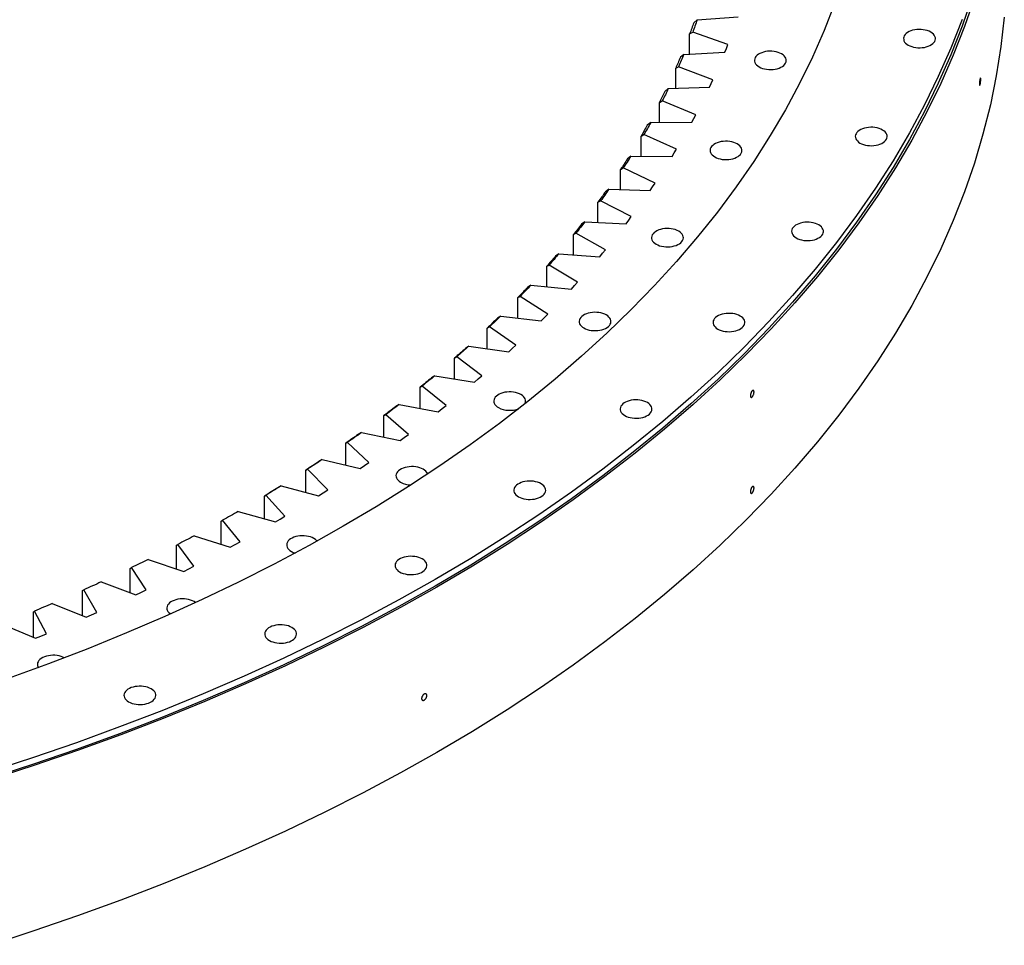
# Model space of a CAD drawing. Header units: millimetres. Extents: x -1928 to 21055, y 64816 to 83481.
# Tile 14 of 17: x 14558 to 15763, y 72967 to 74101. Entities that reach past the tile are written whole.
import ezdxf

# ---------------------------------------------------------------- set-up
doc = ezdxf.new("R2010")
doc.units = ezdxf.units.MM
doc.header["$LTSCALE"] = 100

msp = doc.modelspace()

# ---------------------------------------------------------------- linework, layer by layer
at = {"color": 7, "linetype": 'Continuous', "lineweight": 25}
for p, q in [((15387, 74100.5), (15382.8, 74096.9)), ((15387, 74100.5), (15437, 74104.4)), ((15377.8, 74083.3), (15381.5, 74085.3)), ((15377.8, 74058.6), (15377.8, 74083.3)), ((15424.6, 74070.2), (15381.5, 74085.3)), ((15422.8, 74065.6), (15424.6, 74070.2)), ((15370.7, 74058.2), (15366.5, 74054.7)), ((15370.7, 74058.2), (15420.9, 74061)), ((15420.9, 74061), (15422.8, 74065.6)), ((15360.7, 74041.2), (15364.2, 74043.1)), ((15360.7, 74016.6), (15360.7, 74041.2)), ((15406.3, 74027.1), (15364.2, 74043.1)), ((15402.1, 74018), (15404.2, 74022.5)), ((15404.2, 74022.5), (15406.3, 74027.1)), ((15351.7, 74016.3), (15347.5, 74012.8)), ((15351.7, 74016.3), (15402.1, 74018)), ((15340.9, 73999.5), (15344.3, 74001.3)), ((15340.9, 73974.9), (15340.9, 73999.5)), ((15385.4, 73984.4), (15344.3, 74001.3)), ((15383, 73979.9), (15385.4, 73984.4)), ((15330.1, 73974.7), (15325.9, 73971.4)), ((15330.1, 73974.7), (15380.5, 73975.4)), ((15380.5, 73975.4), (15383, 73979.9)), ((15318.4, 73958.2), (15321.7, 73960)), ((15318.4, 73933.6), (15318.4, 73958.2)), ((15361.7, 73942.2), (15321.7, 73960)), ((15356.3, 73933.3), (15359, 73937.7)), ((15359, 73937.7), (15361.7, 73942.2)), ((15305.9, 73933.7), (15301.6, 73930.5)), ((15305.9, 73933.7), (15356.3, 73933.3)), ((15293.3, 73917.4), (15296.6, 73919.1)), ((15293.3, 73892.8), (15293.3, 73917.4)), ((15335.4, 73900.5), (15296.6, 73919.1)), ((15332.4, 73896.1), (15335.4, 73900.5)), ((15279, 73893.2), (15274.8, 73890.1)), ((15279, 73893.2), (15329.4, 73891.7)), ((15329.4, 73891.7), (15332.4, 73896.1)), ((15265.6, 73877.2), (15268.8, 73878.9)), ((15265.6, 73852.5), (15265.6, 73877.2)), ((15306.4, 73859.5), (15268.8, 73878.9)), ((15249.6, 73853.3), (15245.4, 73850.3)), ((15249.6, 73853.3), (15299.9, 73850.7)), ((15299.9, 73850.7), (15303.2, 73855.1)), ((15303.2, 73855.1), (15306.4, 73859.5)), ((15235.5, 73837.6), (15238.5, 73839.2)), ((15235.5, 73812.8), (15235.5, 73837.6)), ((15274.9, 73819), (15238.5, 73839.2)), ((15271.3, 73814.7), (15274.9, 73819)), ((15217.7, 73814.1), (15213.5, 73811.1)), ((15217.7, 73814.1), (15267.8, 73810.4)), ((15267.8, 73810.4), (15271.3, 73814.7)), ((15202.8, 73798.7), (15205.7, 73800.2)), ((15202.8, 73773.7), (15202.8, 73798.7)), ((15240.7, 73779.2), (15205.7, 73800.2)), ((15183.3, 73775.5), (15179.2, 73772.7)), ((15183.3, 73775.5), (15233.1, 73770.8)), ((15233.1, 73770.8), (15236.9, 73775)), ((15236.9, 73775), (15240.7, 73779.2)), ((15167.6, 73760.5), (15170.4, 73761.9)), ((15167.6, 73735.3), (15167.6, 73760.5)), ((15204.1, 73740.2), (15170.4, 73761.9)), ((15146.5, 73737.7), (15142.4, 73735)), ((15146.5, 73737.7), (15196, 73732)), ((15196, 73732), (15200.1, 73736.1)), ((15200.1, 73736.1), (15204.1, 73740.2)), ((15130, 73723), (15132.7, 73724.4)), ((15130, 73697.6), (15130, 73723)), ((15165, 73702), (15132.7, 73724.4)), ((15107.3, 73700.8), (15103.2, 73698.1)), ((15107.3, 73700.8), (15156.4, 73694)), ((15156.4, 73694), (15160.7, 73698)), ((15160.7, 73698), (15165, 73702)), ((15090.1, 73686.4), (15092.7, 73687.7)), ((15090.1, 73660.7), (15090.1, 73686.4)), ((15123.5, 73664.7), (15092.7, 73687.7)), ((15065.8, 73664.6), (15061.7, 73662)), ((15065.8, 73664.6), (15114.4, 73656.8)), ((15114.4, 73656.8), (15119, 73660.7)), ((15119, 73660.7), (15123.5, 73664.7)), ((15047.9, 73650.6), (15050.4, 73651.9)), ((15047.9, 73624.6), (15047.9, 73650.6)), ((15079.7, 73628.2), (15050.4, 73651.9)), ((15022, 73629.4), (15018, 73626.9)), ((15022, 73629.4), (15070, 73620.6)), ((15070, 73620.6), (15074.9, 73624.4)), ((15074.9, 73624.4), (15079.7, 73628.2)), ((15003.4, 73615.8), (15005.8, 73617)), ((15003.4, 73589.4), (15003.4, 73615.8)), ((15033.6, 73592.8), (15005.8, 73617)), ((14976, 73595.2), (14972, 73592.7)), ((14976, 73595.2), (15023.4, 73585.3)), ((15023.4, 73585.3), (15028.5, 73589)), ((15028.5, 73589), (15033.6, 73592.8)), ((14956.8, 73581.9), (14959, 73583.1)), ((14956.8, 73555.2), (14956.8, 73581.9)), ((14985.2, 73558.3), (14959, 73583.1)), ((14927.8, 73561.9), (14923.9, 73559.5)), ((14927.8, 73561.9), (14974.6, 73551)), ((14974.6, 73551), (14979.9, 73554.6)), ((14979.9, 73554.6), (14985.2, 73558.3)), ((14908, 73549.1), (14910.1, 73550.2)), ((14908, 73521.8), (14908, 73549.1)), ((14934.7, 73524.8), (14910.1, 73550.2)), ((14877.6, 73529.7), (14873.7, 73527.4)), ((14877.6, 73529.7), (14923.6, 73517.8)), ((14857.2, 73517.3), (14859.1, 73518.4)), ((14857.2, 73489.5), (14857.2, 73517.3)), ((14882.1, 73492.5), (14859.1, 73518.4)), ((14923.6, 73517.8), (14929.2, 73521.3)), ((14929.2, 73521.3), (14934.7, 73524.8)), ((14825.3, 73498.5), (14870.6, 73485.7)), ((14876.4, 73489.1), (14882.1, 73492.5)), ((14804.3, 73486.6), (14806.1, 73487.7)), ((14804.3, 73458.2), (14804.3, 73486.6)), ((14827.5, 73461.3), (14806.1, 73487.7)), ((14870.6, 73485.7), (14876.4, 73489.1)), ((14771.1, 73468.5), (14815.5, 73454.8)), ((14749.6, 73457), (14751.2, 73458.1)), ((14749.6, 73428), (14749.6, 73457)), ((14770.9, 73431.3), (14751.2, 73458.1)), ((14815.5, 73454.8), (14821.5, 73458)), ((14821.5, 73458), (14827.5, 73461.3)), ((14715, 73439.7), (14758.6, 73425)), ((14764.8, 73428.1), (14770.9, 73431.3)), ((14693, 73428.7), (14694.5, 73429.7)), ((14693, 73398.9), (14693, 73428.7)), ((14712.5, 73402.4), (14694.5, 73429.7)), ((14758.6, 73425), (14764.8, 73428.1)), ((14657.2, 73412.1), (14699.7, 73396.4)), ((14634.6, 73401.5), (14636, 73402.5)), ((14634.6, 73370.9), (14634.6, 73401.5)), ((14652.2, 73374.9), (14636, 73402.5)), ((14699.7, 73396.4), (14706.1, 73399.4)), ((14706.1, 73399.4), (14712.5, 73402.4)), ((14597.6, 73385.7), (14639.1, 73369.2)), ((14574.6, 73375.6), (14575.8, 73376.5)), ((14574.6, 73344.1), (14574.6, 73375.6)), ((14590.3, 73348.6), (14575.8, 73376.5)), ((14639.1, 73369.2), (14645.7, 73372)), ((14645.7, 73372), (14652.2, 73374.9)), ((14536.3, 73360.6), (14576.8, 73343.2)), ((14576.8, 73343.2), (14583.5, 73345.9)), ((14583.5, 73345.9), (14590.3, 73348.6))]:
    msp.add_line(p, q, dxfattribs=at)
at = {"color": 7, "linetype": 'Continuous', "lineweight": 25, "flags": 128}
for points in [[(15723.4, 74128), (15711.3, 74092.7), (15697.5, 74057.7), (15682.2, 74022.8), (15665.3, 73988.2), (15646.8, 73953.9), (15626.8, 73919.8), (15605.2, 73886.1), (15582.1, 73852.7), (15557.5, 73819.6), (15531.5, 73787), (15503.9, 73754.7), (15474.9, 73722.9), (15444.5, 73691.5), (15412.6, 73660.6), (15379.4, 73630.2), (15344.8, 73600.3), (15308.8, 73570.9), (15271.5, 73542.1), (15233, 73513.9), (15193.1, 73486.2), (15152.1, 73459.2), (15109.8, 73432.8), (15066.3, 73407), (15021.7, 73381.9), (14976, 73357.5), (14929.1, 73333.8), (14881.2, 73310.8), (14832.3, 73288.6), (14782.4, 73267), (14731.5, 73246.3), (14679.7, 73226.3), (14627, 73207.1), (14573.5, 73188.7), (14519.2, 73171.2)], [(15726.4, 74127.7), (15714.2, 74092.4), (15700.4, 74057.3), (15685.1, 74022.4), (15668.2, 73987.7), (15649.7, 73953.3), (15629.6, 73919.2), (15608, 73885.5), (15584.9, 73852), (15560.3, 73818.9), (15534.2, 73786.2), (15506.6, 73753.9), (15477.5, 73722.1), (15447.1, 73690.7), (15415.2, 73659.7), (15381.9, 73629.3), (15347.2, 73599.3), (15311.2, 73569.9), (15273.9, 73541.1), (15235.3, 73512.8), (15195.4, 73485.1), (15154.3, 73458), (15112, 73431.6), (15068.4, 73405.8), (15023.8, 73380.7), (14978, 73356.2), (14931.1, 73332.5), (14883.1, 73309.5), (14834.1, 73287.2), (14784.2, 73265.6), (14733.2, 73244.9), (14681.4, 73224.9), (14628.6, 73205.6), (14575, 73187.2), (14520.6, 73169.6)], [(15555.3, 74120.1), (15542.4, 74087.3), (15528.1, 74054.8), (15512.3, 74022.5), (15495.1, 73990.5), (15476.4, 73958.7), (15456.3, 73927.2), (15434.8, 73896.1), (15411.8, 73865.2), (15387.5, 73834.8), (15361.8, 73804.7), (15334.7, 73775), (15306.3, 73745.7), (15276.6, 73716.9), (15245.6, 73688.5), (15213.3, 73660.6), (15179.8, 73633.2), (15145, 73606.3), (15109, 73580), (15071.9, 73554.2), (15033.5, 73529), (14994.1, 73504.3), (14953.5, 73480.3), (14911.9, 73456.9), (14869.2, 73434.1), (14825.5, 73412), (14780.9, 73390.5), (14735.2, 73369.8), (14688.6, 73349.7), (14641.2, 73330.3), (14592.9, 73311.7), (14543.7, 73293.8)], [(15711.3, 74100.9), (15697.5, 74065.8), (15682.2, 74031), (15665.3, 73996.4), (15646.8, 73962), (15626.8, 73928), (15605.2, 73894.2), (15582.1, 73860.8), (15557.5, 73827.8), (15531.5, 73795.1), (15503.9, 73762.9), (15474.9, 73731.1), (15444.5, 73699.7), (15412.6, 73668.8), (15379.4, 73638.4), (15344.8, 73608.5), (15308.8, 73579.1), (15271.5, 73550.3), (15233, 73522), (15193.1, 73494.4), (15152.1, 73467.4), (15109.8, 73441), (15066.3, 73415.2), (15021.7, 73390.1), (14976, 73365.7), (14929.1, 73342), (14881.2, 73319), (14832.3, 73296.7), (14782.4, 73275.2), (14731.5, 73254.4), (14679.7, 73234.5), (14627, 73215.3), (14573.5, 73196.9), (14519.2, 73179.3)], [(15763, 74103.9), (15758.9, 74067.9), (15753.2, 74032.1), (15745.9, 73996.3), (15736.9, 73960.7), (15726.4, 73925.2), (15714.2, 73889.9), (15700.4, 73854.8), (15685.1, 73819.9), (15668.2, 73785.2), (15649.7, 73750.8), (15629.6, 73716.7), (15608, 73683), (15584.9, 73649.5), (15560.3, 73616.4), (15534.2, 73583.7), (15506.6, 73551.4), (15477.5, 73519.6), (15447.1, 73488.2), (15415.2, 73457.2), (15381.9, 73426.8), (15347.2, 73396.8), (15311.2, 73367.4), (15273.9, 73338.6), (15235.3, 73310.3), (15195.4, 73282.6), (15154.3, 73255.5), (15112, 73229.1), (15068.4, 73203.3), (15023.8, 73178.2), (14978, 73153.7), (14931.1, 73130), (14883.1, 73107), (14834.1, 73084.7), (14784.2, 73063.1), (14733.2, 73042.4), (14681.4, 73022.3), (14628.6, 73003.1), (14575, 72984.7), (14520.6, 72967.1)], [(15382.8, 74096.9), (15382.2, 74095.2), (15381.6, 74093.5), (15381, 74091.8), (15380.3, 74090.1), (15379.7, 74088.4), (15379.1, 74086.7), (15378.5, 74085), (15377.8, 74083.3)], [(15387, 74100.5), (15386.3, 74098.6), (15385.6, 74096.7), (15384.9, 74094.8), (15384.3, 74092.9), (15383.6, 74091), (15382.9, 74089.1), (15382.2, 74087.2), (15381.5, 74085.3)], [(15645.4, 74069.6), (15647.4, 74068.6), (15649.6, 74067.8), (15652, 74067.1), (15654.6, 74066.6), (15657.2, 74066.4), (15659.8, 74066.3), (15662.5, 74066.5), (15665.1, 74066.8), (15667.5, 74067.4), (15669.9, 74068.2), (15672, 74069.1), (15673.9, 74070.2), (15675.5, 74071.4), (15676.8, 74072.7), (15677.8, 74074.2), (15678.4, 74075.7), (15678.7, 74077.2), (15678.6, 74078.7), (15678.1, 74080.2), (15677.3, 74081.7), (15676.2, 74083.1), (15674.7, 74084.4), (15673, 74085.5), (15671, 74086.5), (15668.7, 74087.4), (15666.3, 74088), (15663.8, 74088.5), (15661.2, 74088.8), (15658.5, 74088.8), (15655.9, 74088.7), (15653.3, 74088.3), (15650.8, 74087.7), (15648.5, 74087), (15646.4, 74086.1), (15644.5, 74085), (15642.9, 74083.7), (15641.6, 74082.4), (15640.6, 74081), (15640, 74079.5), (15639.7, 74078), (15639.8, 74076.4), (15640.2, 74074.9), (15641, 74073.4), (15642.2, 74072), (15643.6, 74070.8), (15645.4, 74069.6)], [(15370.7, 74058.2), (15369.9, 74056.3), (15369.1, 74054.4), (15368.3, 74052.5), (15367.5, 74050.7), (15366.7, 74048.8), (15365.9, 74046.9), (15365, 74045), (15364.2, 74043.1)], [(15462.9, 74042.9), (15464.9, 74041.9), (15467.1, 74041.1), (15469.5, 74040.4), (15472, 74040), (15474.7, 74039.7), (15477.3, 74039.7), (15480, 74039.8), (15482.6, 74040.2), (15485, 74040.7), (15487.3, 74041.5), (15489.5, 74042.4), (15491.4, 74043.5), (15493, 74044.7), (15494.3, 74046.1), (15495.2, 74047.5), (15495.9, 74049), (15496.1, 74050.5), (15496.1, 74052.1), (15495.6, 74053.6), (15494.8, 74055), (15493.7, 74056.4), (15492.2, 74057.7), (15490.4, 74058.9), (15488.4, 74059.9), (15486.2, 74060.7), (15483.8, 74061.4), (15481.3, 74061.8), (15478.6, 74062.1), (15476, 74062.2), (15473.3, 74062), (15470.8, 74061.6), (15468.3, 74061.1), (15466, 74060.3), (15463.8, 74059.4), (15462, 74058.3), (15460.3, 74057.1), (15459, 74055.7), (15458.1, 74054.3), (15457.4, 74052.8), (15457.2, 74051.3), (15457.3, 74049.8), (15457.7, 74048.2), (15458.5, 74046.8), (15459.7, 74045.4), (15461.1, 74044.1), (15462.9, 74042.9)], [(15366.5, 74054.7), (15365.8, 74053), (15365.1, 74051.3), (15364.3, 74049.6), (15363.6, 74048), (15362.9, 74046.3), (15362.2, 74044.6), (15361.4, 74042.9), (15360.7, 74041.2)], [(15347.5, 74012.8), (15346.7, 74011.2), (15345.9, 74009.5), (15345, 74007.8), (15344.2, 74006.2), (15343.4, 74004.5), (15342.5, 74002.8), (15341.7, 74001.2), (15340.9, 73999.5)], [(15351.7, 74016.3), (15350.8, 74014.4), (15349.9, 74012.5), (15349, 74010.7), (15348.1, 74008.8), (15347.1, 74006.9), (15346.2, 74005.1), (15345.3, 74003.2), (15344.3, 74001.3)], [(15330.1, 73974.7), (15329.1, 73972.9), (15328.1, 73971), (15327, 73969.2), (15326, 73967.3), (15324.9, 73965.5), (15323.9, 73963.7), (15322.8, 73961.8), (15321.7, 73960)], [(15325.9, 73971.4), (15325, 73969.8), (15324, 73968.1), (15323.1, 73966.5), (15322.2, 73964.8), (15321.2, 73963.2), (15320.3, 73961.5), (15319.3, 73959.9), (15318.4, 73958.2)], [(15586.3, 73949.7), (15588.3, 73948.7), (15590.5, 73947.9), (15592.9, 73947.2), (15595.5, 73946.7), (15598.1, 73946.5), (15600.8, 73946.4), (15603.4, 73946.6), (15606, 73947), (15608.5, 73947.5), (15610.8, 73948.3), (15612.9, 73949.2), (15614.8, 73950.3), (15616.4, 73951.5), (15617.7, 73952.8), (15618.7, 73954.3), (15619.3, 73955.8), (15619.6, 73957.3), (15619.5, 73958.8), (15619, 73960.3), (15618.2, 73961.8), (15617.1, 73963.2), (15615.6, 73964.5), (15613.9, 73965.6), (15611.9, 73966.7), (15609.6, 73967.5), (15607.2, 73968.2), (15604.7, 73968.6), (15602.1, 73968.9), (15599.4, 73968.9), (15596.8, 73968.8), (15594.2, 73968.4), (15591.7, 73967.8), (15589.4, 73967.1), (15587.3, 73966.2), (15585.4, 73965.1), (15583.8, 73963.9), (15582.5, 73962.5), (15581.5, 73961.1), (15580.9, 73959.6), (15580.6, 73958.1), (15580.7, 73956.5), (15581.1, 73955), (15581.9, 73953.6), (15583.1, 73952.2), (15584.6, 73950.9), (15586.3, 73949.7)], [(15408.5, 73932.7), (15410.5, 73931.7), (15412.8, 73930.8), (15415.2, 73930.2), (15417.7, 73929.7), (15420.3, 73929.4), (15423, 73929.4), (15425.6, 73929.5), (15428.2, 73929.9), (15430.7, 73930.5), (15433, 73931.2), (15435.1, 73932.2), (15437, 73933.2), (15438.6, 73934.5), (15439.9, 73935.8), (15440.9, 73937.2), (15441.5, 73938.7), (15441.8, 73940.3), (15441.7, 73941.8), (15441.3, 73943.3), (15440.4, 73944.8), (15439.3, 73946.2), (15437.8, 73947.4), (15436.1, 73948.6), (15434.1, 73949.6), (15431.9, 73950.5), (15429.5, 73951.1), (15426.9, 73951.6), (15424.3, 73951.8), (15421.6, 73951.9), (15419, 73951.7), (15416.4, 73951.4), (15413.9, 73950.8), (15411.6, 73950.1), (15409.5, 73949.1), (15407.6, 73948), (15406, 73946.8), (15404.7, 73945.5), (15403.7, 73944), (15403.1, 73942.6), (15402.8, 73941), (15402.9, 73939.5), (15403.4, 73938), (15404.2, 73936.5), (15405.3, 73935.1), (15406.8, 73933.8), (15408.5, 73932.7)], [(15301.6, 73930.5), (15300.6, 73928.8), (15299.6, 73927.2), (15298.6, 73925.6), (15297.5, 73923.9), (15296.5, 73922.3), (15295.4, 73920.7), (15294.4, 73919.1), (15293.3, 73917.4)], [(15305.9, 73933.7), (15304.7, 73931.9), (15303.6, 73930.1), (15302.4, 73928.2), (15301.3, 73926.4), (15300.1, 73924.6), (15298.9, 73922.8), (15297.7, 73921), (15296.6, 73919.1)], [(15274.8, 73890.1), (15273.7, 73888.5), (15272.5, 73886.8), (15271.4, 73885.2), (15270.3, 73883.6), (15269.1, 73882), (15268, 73880.4), (15266.8, 73878.8), (15265.6, 73877.2)], [(15279, 73893.2), (15277.8, 73891.4), (15276.5, 73889.6), (15275.2, 73887.8), (15274, 73886), (15272.7, 73884.2), (15271.4, 73882.4), (15270.1, 73880.6), (15268.8, 73878.9)], [(15249.6, 73853.3), (15248.3, 73851.5), (15246.9, 73849.8), (15245.5, 73848), (15244.1, 73846.2), (15242.7, 73844.5), (15241.3, 73842.7), (15239.9, 73840.9), (15238.5, 73839.2)], [(15508.3, 73833.5), (15510.3, 73832.5), (15512.5, 73831.6), (15514.9, 73831), (15517.5, 73830.5), (15520.1, 73830.3), (15522.8, 73830.2), (15525.4, 73830.4), (15528, 73830.7), (15530.5, 73831.3), (15532.8, 73832), (15534.9, 73833), (15536.8, 73834.1), (15538.4, 73835.3), (15539.7, 73836.6), (15540.7, 73838.1), (15541.3, 73839.5), (15541.6, 73841.1), (15541.5, 73842.6), (15541, 73844.1), (15540.2, 73845.6), (15539.1, 73847), (15537.6, 73848.3), (15535.9, 73849.4), (15533.9, 73850.4), (15531.7, 73851.3), (15529.2, 73851.9), (15526.7, 73852.4), (15524.1, 73852.7), (15521.4, 73852.7), (15518.8, 73852.6), (15516.2, 73852.2), (15513.7, 73851.6), (15511.4, 73850.9), (15509.3, 73849.9), (15507.4, 73848.9), (15505.8, 73847.6), (15504.5, 73846.3), (15503.5, 73844.9), (15502.9, 73843.4), (15502.6, 73841.8), (15502.7, 73840.3), (15503.1, 73838.8), (15504, 73837.3), (15505.1, 73835.9), (15506.6, 73834.7), (15508.3, 73833.5)], [(15245.4, 73850.3), (15244.2, 73848.7), (15243, 73847.1), (15241.7, 73845.5), (15240.5, 73843.9), (15239.2, 73842.3), (15238, 73840.8), (15236.7, 73839.2), (15235.5, 73837.6)], [(15336.8, 73825.8), (15338.8, 73824.8), (15341, 73823.9), (15343.4, 73823.3), (15346, 73822.8), (15348.6, 73822.5), (15351.2, 73822.5), (15353.9, 73822.6), (15356.5, 73823), (15358.9, 73823.6), (15361.3, 73824.3), (15363.4, 73825.3), (15365.3, 73826.3), (15366.9, 73827.6), (15368.2, 73828.9), (15369.2, 73830.3), (15369.8, 73831.8), (15370.1, 73833.4), (15370, 73834.9), (15369.5, 73836.4), (15368.7, 73837.9), (15367.6, 73839.3), (15366.1, 73840.5), (15364.4, 73841.7), (15362.4, 73842.7), (15360.1, 73843.6), (15357.7, 73844.2), (15355.2, 73844.7), (15352.6, 73844.9), (15349.9, 73845), (15347.3, 73844.8), (15344.7, 73844.5), (15342.2, 73843.9), (15339.9, 73843.2), (15337.8, 73842.2), (15335.9, 73841.1), (15334.3, 73839.9), (15333, 73838.6), (15332, 73837.1), (15331.4, 73835.7), (15331.1, 73834.1), (15331.2, 73832.6), (15331.6, 73831.1), (15332.4, 73829.6), (15333.6, 73828.2), (15335, 73826.9), (15336.8, 73825.8)], [(15213.5, 73811.1), (15212.2, 73809.5), (15210.9, 73808), (15209.5, 73806.4), (15208.2, 73804.9), (15206.8, 73803.3), (15205.5, 73801.8), (15204.1, 73800.2), (15202.8, 73798.7)], [(15217.7, 73814.1), (15216.2, 73812.3), (15214.7, 73810.6), (15213.3, 73808.9), (15211.8, 73807.1), (15210.2, 73805.4), (15208.7, 73803.6), (15207.2, 73801.9), (15205.7, 73800.2)], [(15179.2, 73772.7), (15177.7, 73771.1), (15176.3, 73769.6), (15174.9, 73768.1), (15173.4, 73766.5), (15172, 73765), (15170.5, 73763.5), (15169.1, 73762), (15167.6, 73760.5)], [(15183.3, 73775.5), (15181.7, 73773.8), (15180.1, 73772.1), (15178.5, 73770.4), (15176.9, 73768.7), (15175.3, 73767), (15173.7, 73765.3), (15172.1, 73763.6), (15170.4, 73761.9)], [(15142.4, 73735), (15140.8, 73733.5), (15139.3, 73732), (15137.8, 73730.5), (15136.2, 73729), (15134.7, 73727.5), (15133.1, 73726), (15131.6, 73724.5), (15130, 73723)], [(15146.5, 73737.7), (15144.8, 73736.1), (15143.1, 73734.4), (15141.4, 73732.7), (15139.7, 73731.1), (15137.9, 73729.4), (15136.2, 73727.7), (15134.5, 73726.1), (15132.7, 73724.4)], [(15248.3, 73723.2), (15250.3, 73722.1), (15252.5, 73721.3), (15254.9, 73720.6), (15257.4, 73720.2), (15260.1, 73719.9), (15262.7, 73719.9), (15265.4, 73720), (15267.9, 73720.4), (15270.4, 73720.9), (15272.7, 73721.7), (15274.9, 73722.6), (15276.7, 73723.7), (15278.4, 73724.9), (15279.7, 73726.3), (15280.6, 73727.7), (15281.3, 73729.2), (15281.5, 73730.7), (15281.4, 73732.3), (15281, 73733.8), (15280.2, 73735.2), (15279, 73736.6), (15277.6, 73737.9), (15275.8, 73739.1), (15273.8, 73740.1), (15271.6, 73740.9), (15269.2, 73741.6), (15266.7, 73742.1), (15264, 73742.3), (15261.4, 73742.4), (15258.7, 73742.2), (15256.2, 73741.8), (15253.7, 73741.3), (15251.4, 73740.5), (15249.2, 73739.6), (15247.4, 73738.5), (15245.7, 73737.3), (15244.4, 73735.9), (15243.5, 73734.5), (15242.8, 73733), (15242.6, 73731.5), (15242.7, 73730), (15243.1, 73728.4), (15243.9, 73727), (15245.1, 73725.6), (15246.5, 73724.3), (15248.3, 73723.2)], [(15412.1, 73721.9), (15414.1, 73720.9), (15416.3, 73720.1), (15418.7, 73719.4), (15421.2, 73718.9), (15423.9, 73718.7), (15426.5, 73718.6), (15429.2, 73718.8), (15431.8, 73719.2), (15434.2, 73719.7), (15436.5, 73720.5), (15438.7, 73721.4), (15440.6, 73722.5), (15442.2, 73723.7), (15443.5, 73725.1), (15444.4, 73726.5), (15445.1, 73728), (15445.3, 73729.5), (15445.3, 73731), (15444.8, 73732.6), (15444, 73734), (15442.9, 73735.4), (15441.4, 73736.7), (15439.6, 73737.8), (15437.6, 73738.9), (15435.4, 73739.7), (15433, 73740.4), (15430.5, 73740.8), (15427.8, 73741.1), (15425.2, 73741.1), (15422.5, 73741), (15420, 73740.6), (15417.5, 73740.1), (15415.2, 73739.3), (15413, 73738.4), (15411.2, 73737.3), (15409.5, 73736.1), (15408.2, 73734.7), (15407.3, 73733.3), (15406.6, 73731.8), (15406.4, 73730.3), (15406.5, 73728.7), (15406.9, 73727.2), (15407.7, 73725.8), (15408.9, 73724.4), (15410.3, 73723.1), (15412.1, 73721.9)], [(15103.2, 73698.1), (15101.6, 73696.6), (15100, 73695.1), (15098.3, 73693.7), (15096.7, 73692.2), (15095.1, 73690.8), (15093.4, 73689.3), (15091.8, 73687.8), (15090.1, 73686.4)], [(15107.3, 73700.8), (15105.5, 73699.1), (15103.7, 73697.5), (15101.9, 73695.9), (15100, 73694.2), (15098.2, 73692.6), (15096.4, 73691), (15094.5, 73689.3), (15092.7, 73687.7)], [(15061.7, 73662), (15060, 73660.6), (15058.3, 73659.2), (15056.6, 73657.7), (15054.8, 73656.3), (15053.1, 73654.9), (15051.4, 73653.5), (15049.6, 73652.1), (15047.9, 73650.6)], [(15065.8, 73664.6), (15063.9, 73663), (15062, 73661.4), (15060, 73659.9), (15058.1, 73658.3), (15056.2, 73656.7), (15054.2, 73655.1), (15052.3, 73653.5), (15050.4, 73651.9)], [(15176.2, 73630.3), (15176.7, 73631.7), (15177, 73633.3), (15176.9, 73634.8), (15176.5, 73636.3), (15175.6, 73637.8), (15174.5, 73639.2), (15173, 73640.4), (15171.3, 73641.6), (15169.3, 73642.6), (15167.1, 73643.5), (15164.7, 73644.1), (15162.1, 73644.6), (15159.5, 73644.8), (15156.8, 73644.9), (15154.2, 73644.7), (15151.6, 73644.4), (15149.1, 73643.8), (15146.8, 73643.1), (15144.7, 73642.1), (15142.8, 73641), (15141.2, 73639.8), (15139.9, 73638.5), (15138.9, 73637), (15138.3, 73635.6), (15138, 73634), (15138.1, 73632.5), (15138.6, 73631), (15139.4, 73629.5), (15140.5, 73628.1), (15142, 73626.8), (15143.7, 73625.7), (15143.7, 73625.7)], [(15298.4, 73616), (15300.4, 73614.9), (15302.6, 73614.1), (15305, 73613.4), (15307.6, 73613), (15310.2, 73612.7), (15312.9, 73612.7), (15315.5, 73612.8), (15318.1, 73613.2), (15320.6, 73613.7), (15322.9, 73614.5), (15325, 73615.4), (15326.9, 73616.5), (15328.5, 73617.7), (15329.8, 73619.1), (15330.8, 73620.5), (15331.4, 73622), (15331.7, 73623.5), (15331.6, 73625.1), (15331.1, 73626.6), (15330.3, 73628), (15329.2, 73629.4), (15327.7, 73630.7), (15326, 73631.9), (15324, 73632.9), (15321.8, 73633.7), (15319.3, 73634.4), (15316.8, 73634.9), (15314.2, 73635.1), (15311.5, 73635.2), (15308.9, 73635), (15306.3, 73634.6), (15303.8, 73634.1), (15301.5, 73633.3), (15299.4, 73632.4), (15297.5, 73631.3), (15295.9, 73630.1), (15294.6, 73628.7), (15293.6, 73627.3), (15293, 73625.8), (15292.7, 73624.3), (15292.8, 73622.8), (15293.2, 73621.2), (15294.1, 73619.8), (15295.2, 73618.4), (15296.7, 73617.1), (15298.4, 73616)], [(15018, 73626.9), (15016.2, 73625.5), (15014.3, 73624.1), (15012.5, 73622.7), (15010.7, 73621.3), (15008.9, 73620), (15007.1, 73618.6), (15005.3, 73617.2), (15003.4, 73615.8)], [(15022, 73629.4), (15020, 73627.9), (15018, 73626.3), (15015.9, 73624.8), (15013.9, 73623.2), (15011.9, 73621.7), (15009.8, 73620.1), (15007.8, 73618.6), (15005.8, 73617)], [(14972, 73592.7), (14970.1, 73591.4), (14968.2, 73590), (14966.3, 73588.7), (14964.4, 73587.3), (14962.5, 73586), (14960.6, 73584.6), (14958.7, 73583.3), (14956.8, 73581.9)], [(14976, 73595.2), (14973.9, 73593.6), (14971.8, 73592.1), (14969.6, 73590.6), (14967.5, 73589.1), (14965.4, 73587.6), (14963.3, 73586.1), (14961.1, 73584.6), (14959, 73583.1)], [(14923.9, 73559.5), (14921.9, 73558.2), (14919.9, 73556.9), (14918, 73555.6), (14916, 73554.3), (14914, 73553), (14912, 73551.7), (14910, 73550.4), (14908, 73549.1)], [(14927.8, 73561.9), (14925.6, 73560.4), (14923.4, 73559), (14921.2, 73557.5), (14919, 73556), (14916.8, 73554.6), (14914.5, 73553.1), (14912.3, 73551.7), (14910.1, 73550.2)], [(15057, 73544.2), (15056.8, 73544.8), (15056, 73546.3), (15054.8, 73547.7), (15053.4, 73549), (15051.6, 73550.1), (15049.6, 73551.1), (15047.4, 73552), (15045, 73552.6), (15042.4, 73553.1), (15039.8, 73553.4), (15037.2, 73553.4), (15034.5, 73553.2), (15031.9, 73552.9), (15029.5, 73552.3), (15027.1, 73551.6), (15025, 73550.6), (15023.1, 73549.6), (15021.5, 73548.3), (15020.2, 73547), (15019.2, 73545.6), (15018.6, 73544.1), (15018.3, 73542.5), (15018.4, 73541), (15018.9, 73539.5), (15019.7, 73538), (15020.8, 73536.6), (15022.3, 73535.4), (15024, 73534.2), (15024, 73534.2)], [(14873.7, 73527.4), (14871.7, 73526.1), (14869.6, 73524.9), (14867.5, 73523.6), (14865.5, 73522.3), (14863.4, 73521.1), (14861.3, 73519.8), (14859.2, 73518.6), (14857.2, 73517.3)], [(14877.6, 73529.7), (14875.3, 73528.2), (14873, 73526.8), (14870.7, 73525.4), (14868.4, 73524), (14866.1, 73522.6), (14863.7, 73521.2), (14861.4, 73519.8), (14859.1, 73518.4)], [(15168.3, 73516.5), (15170.3, 73515.5), (15172.5, 73514.6), (15174.9, 73514), (15177.5, 73513.5), (15180.1, 73513.2), (15182.7, 73513.2), (15185.4, 73513.4), (15188, 73513.7), (15190.5, 73514.3), (15192.8, 73515), (15194.9, 73516), (15196.8, 73517), (15198.4, 73518.3), (15199.7, 73519.6), (15200.7, 73521), (15201.3, 73522.5), (15201.6, 73524.1), (15201.5, 73525.6), (15201, 73527.1), (15200.2, 73528.6), (15199.1, 73530), (15197.6, 73531.2), (15195.9, 73532.4), (15193.9, 73533.4), (15191.6, 73534.3), (15189.2, 73534.9), (15186.7, 73535.4), (15184.1, 73535.6), (15181.4, 73535.7), (15178.8, 73535.5), (15176.2, 73535.2), (15173.7, 73534.6), (15171.4, 73533.9), (15169.3, 73532.9), (15167.4, 73531.8), (15165.8, 73530.6), (15164.5, 73529.3), (15163.5, 73527.9), (15162.9, 73526.4), (15162.6, 73524.8), (15162.7, 73523.3), (15163.1, 73521.8), (15163.9, 73520.3), (15165.1, 73518.9), (15166.5, 73517.6), (15168.3, 73516.5)], [(14825.3, 73498.5), (14822.9, 73497.2), (14820.5, 73495.8), (14818.1, 73494.4), (14815.8, 73493.1), (14813.4, 73491.7), (14810.9, 73490.4), (14808.5, 73489), (14806.1, 73487.7)], [(14771.1, 73468.5), (14768.6, 73467.2), (14766.2, 73465.9), (14763.7, 73464.6), (14761.2, 73463.3), (14758.7, 73462), (14756.2, 73460.7), (14753.7, 73459.4), (14751.2, 73458.1)], [(14921.7, 73462.3), (14921, 73463), (14919.6, 73464.2), (14917.8, 73465.4), (14915.8, 73466.4), (14913.6, 73467.2), (14911.2, 73467.9), (14908.7, 73468.4), (14906, 73468.6), (14903.4, 73468.7), (14900.7, 73468.5), (14898.1, 73468.2), (14895.7, 73467.6), (14893.3, 73466.8), (14891.2, 73465.9), (14889.3, 73464.8), (14887.7, 73463.6), (14886.4, 73462.3), (14885.5, 73460.8), (14884.8, 73459.3), (14884.6, 73457.8), (14884.6, 73456.3), (14885.1, 73454.8), (14885.9, 73453.3), (14887, 73451.9), (14888.5, 73450.6), (14890.3, 73449.5), (14890.3, 73449.5)], [(15022.8, 73424.4), (15024.8, 73423.4), (15027.1, 73422.5), (15029.5, 73421.9), (15032, 73421.4), (15034.6, 73421.1), (15037.3, 73421.1), (15039.9, 73421.2), (15042.5, 73421.6), (15045, 73422.2), (15047.3, 73422.9), (15049.4, 73423.9), (15051.3, 73424.9), (15052.9, 73426.2), (15054.2, 73427.5), (15055.2, 73428.9), (15055.8, 73430.4), (15056.1, 73432), (15056, 73433.5), (15055.6, 73435), (15054.8, 73436.5), (15053.6, 73437.9), (15052.2, 73439.1), (15050.4, 73440.3), (15048.4, 73441.3), (15046.2, 73442.1), (15043.8, 73442.8), (15041.2, 73443.3), (15038.6, 73443.5), (15036, 73443.6), (15033.3, 73443.4), (15030.7, 73443.1), (15028.2, 73442.5), (15025.9, 73441.8), (15023.8, 73440.8), (15021.9, 73439.7), (15020.3, 73438.5), (15019, 73437.2), (15018, 73435.7), (15017.4, 73434.2), (15017.1, 73432.7), (15017.2, 73431.2), (15017.7, 73429.7), (15018.5, 73428.2), (15019.6, 73426.8), (15021.1, 73425.5), (15022.8, 73424.4)], [(14715, 73439.7), (14712.5, 73438.4), (14709.9, 73437.2), (14707.4, 73435.9), (14704.8, 73434.7), (14702.2, 73433.4), (14699.7, 73432.1), (14697.1, 73430.9), (14694.5, 73429.7)], [(14657.2, 73412.1), (14654.5, 73410.9), (14651.9, 73409.6), (14649.3, 73408.4), (14646.6, 73407.2), (14644, 73406), (14641.3, 73404.9), (14638.7, 73403.7), (14636, 73402.5)], [(14597.6, 73385.7), (14594.9, 73384.5), (14592.1, 73383.4), (14589.4, 73382.2), (14586.7, 73381.1), (14584, 73379.9), (14581.3, 73378.8), (14578.5, 73377.7), (14575.8, 73376.5)], [(14773, 73386.9), (14772.8, 73387), (14771.1, 73388.2), (14769.1, 73389.2), (14766.8, 73390), (14764.4, 73390.7), (14761.9, 73391.1), (14759.3, 73391.4), (14756.6, 73391.4), (14754, 73391.3), (14751.4, 73390.9), (14748.9, 73390.4), (14746.6, 73389.6), (14744.5, 73388.7), (14742.6, 73387.6), (14741, 73386.4), (14739.7, 73385), (14738.7, 73383.6), (14738.1, 73382.1), (14737.8, 73380.6), (14737.9, 73379), (14738.3, 73377.5), (14739.1, 73376.1), (14740.3, 73374.7), (14741.7, 73373.4), (14742.4, 73373)], [(14863.3, 73340.4), (14865.3, 73339.4), (14867.5, 73338.6), (14869.9, 73337.9), (14872.5, 73337.4), (14875.1, 73337.2), (14877.7, 73337.1), (14880.4, 73337.3), (14883, 73337.6), (14885.4, 73338.2), (14887.8, 73339), (14889.9, 73339.9), (14891.8, 73341), (14893.4, 73342.2), (14894.7, 73343.5), (14895.7, 73345), (14896.3, 73346.5), (14896.6, 73348), (14896.5, 73349.5), (14896, 73351), (14895.2, 73352.5), (14894.1, 73353.9), (14892.6, 73355.2), (14890.9, 73356.3), (14888.8, 73357.3), (14886.6, 73358.2), (14884.2, 73358.8), (14881.7, 73359.3), (14879.1, 73359.6), (14876.4, 73359.6), (14873.8, 73359.5), (14871.2, 73359.1), (14868.7, 73358.5), (14866.4, 73357.8), (14864.3, 73356.9), (14862.4, 73355.8), (14860.8, 73354.5), (14859.5, 73353.2), (14858.5, 73351.8), (14857.9, 73350.3), (14857.6, 73348.8), (14857.7, 73347.2), (14858.1, 73345.7), (14858.9, 73344.2), (14860.1, 73342.8), (14861.5, 73341.6), (14863.3, 73340.4)], [(14612.5, 73319.1), (14610.6, 73320.1), (14608.4, 73320.9), (14606, 73321.6), (14603.4, 73322), (14600.8, 73322.3), (14598.1, 73322.4), (14595.5, 73322.2), (14592.9, 73321.8), (14590.4, 73321.3), (14588.1, 73320.5), (14586, 73319.6), (14584.1, 73318.5), (14582.5, 73317.3), (14581.2, 73315.9), (14580.2, 73314.5), (14579.6, 73313), (14579.3, 73311.5), (14579.4, 73310), (14579.9, 73308.4), (14580.6, 73307.1)], [(14691, 73265.3), (14693, 73264.3), (14695.2, 73263.4), (14697.6, 73262.8), (14700.2, 73262.3), (14702.8, 73262.1), (14705.4, 73262), (14708.1, 73262.2), (14710.7, 73262.5), (14713.1, 73263.1), (14715.5, 73263.8), (14717.6, 73264.8), (14719.5, 73265.9), (14721.1, 73267.1), (14722.4, 73268.4), (14723.4, 73269.8), (14724, 73271.3), (14724.3, 73272.9), (14724.2, 73274.4), (14723.7, 73275.9), (14722.9, 73277.4), (14721.8, 73278.8), (14720.3, 73280.1), (14718.6, 73281.2), (14716.6, 73282.2), (14714.3, 73283.1), (14711.9, 73283.7), (14709.4, 73284.2), (14706.8, 73284.5), (14704.1, 73284.5), (14701.5, 73284.3), (14698.9, 73284), (14696.4, 73283.4), (14694.1, 73282.7), (14692, 73281.7), (14690.1, 73280.7), (14688.5, 73279.4), (14687.2, 73278.1), (14686.2, 73276.7), (14685.6, 73275.2), (14685.3, 73273.6), (14685.4, 73272.1), (14685.8, 73270.6), (14686.6, 73269.1), (14687.8, 73267.7), (14689.2, 73266.5), (14691, 73265.3)]]:
    msp.add_lwpolyline(points, dxfattribs=at)
at = {"color": 7, "linetype": 'Continuous', "lineweight": 25}
for centre, radius, start, end in [((15157.6, 73652.8), 30.5, 242.9123, 290.9395), ((15037.1, 73558.7), 27.8, 241.8921, 268.8403), ((14901.5, 73469.4), 22.9, 240.5621, 252.6743)]:
    msp.add_arc(centre, radius, start, end, dxfattribs=at)
for points in [[(15734.1, 74027.5), (15734.1, 74027.3), (15734.1, 74027), (15734.1, 74026.5), (15734.1, 74026.2), (15734.1, 74025.6), (15734, 74025.3), (15734, 74024.8), (15734, 74024.5), (15733.9, 74023.9), (15733.9, 74023.6), (15733.8, 74023.1), (15733.7, 74022.8), (15733.6, 74022.3), (15733.6, 74022.1), (15733.5, 74021.6), (15733.5, 74021.5), (15733.4, 74021.1), (15733.3, 74021), (15733.2, 74020.7), (15733.2, 74020.6), (15733.1, 74020.5), (15733, 74020.5), (15732.9, 74020.5), (15732.9, 74020.5), (15732.8, 74020.6), (15732.8, 74020.7), (15732.8, 74020.9), (15732.7, 74021), (15732.7, 74021.3), (15732.7, 74021.5), (15732.7, 74021.9), (15732.7, 74022.2), (15732.7, 74022.6), (15732.7, 74022.9), (15732.7, 74023.4), (15732.7, 74023.7), (15732.7, 74024.3), (15732.8, 74024.6), (15732.8, 74025.2), (15732.8, 74025.5), (15732.9, 74026), (15732.9, 74026.3), (15733, 74026.9), (15733.1, 74027.1), (15733.2, 74027.6), (15733.2, 74027.8), (15733.3, 74028.3), (15733.4, 74028.5), (15733.5, 74028.8), (15733.5, 74028.9), (15733.6, 74029.2), (15733.6, 74029.3), (15733.7, 74029.4), (15733.8, 74029.4), (15733.9, 74029.4), (15733.9, 74029.4), (15734, 74029.3), (15734, 74029.2), (15734, 74029), (15734.1, 74028.9), (15734.1, 74028.6), (15734.1, 74028.4), (15734.1, 74028), (15734.1, 74027.8), (15734.1, 74027.5)], [(15456.6, 73644.7), (15456.6, 73644.5), (15456.6, 73644.2), (15456.5, 73643.7), (15456.5, 73643.4), (15456.4, 73642.9), (15456.3, 73642.6), (15456.1, 73642), (15456, 73641.8), (15455.8, 73641.2), (15455.7, 73640.9), (15455.5, 73640.4), (15455.4, 73640.2), (15455.1, 73639.7), (15454.9, 73639.5), (15454.7, 73639.1), (15454.5, 73639), (15454.2, 73638.7), (15454.1, 73638.5), (15453.8, 73638.3), (15453.7, 73638.3), (15453.4, 73638.2), (15453.3, 73638.2), (15453, 73638.2), (15452.9, 73638.2), (15452.7, 73638.4), (15452.6, 73638.4), (15452.4, 73638.7), (15452.4, 73638.8), (15452.3, 73639.2), (15452.2, 73639.3), (15452.2, 73639.8), (15452.1, 73640), (15452.1, 73640.5), (15452.2, 73640.7), (15452.2, 73641.2), (15452.3, 73641.5), (15452.4, 73642.1), (15452.4, 73642.4), (15452.6, 73642.9), (15452.7, 73643.2), (15452.9, 73643.8), (15453, 73644), (15453.2, 73644.5), (15453.4, 73644.8), (15453.6, 73645.2), (15453.8, 73645.5), (15454.1, 73645.8), (15454.2, 73646), (15454.5, 73646.3), (15454.7, 73646.4), (15454.9, 73646.6), (15455.1, 73646.7), (15455.4, 73646.8), (15455.5, 73646.8), (15455.7, 73646.8), (15455.8, 73646.7), (15456, 73646.6), (15456.1, 73646.5), (15456.3, 73646.3), (15456.4, 73646.1), (15456.5, 73645.8), (15456.5, 73645.6), (15456.6, 73645.2), (15456.6, 73645), (15456.6, 73644.7)], [(15456.6, 73527.2), (15456.6, 73526.9), (15456.6, 73526.7), (15456.5, 73526.1), (15456.5, 73525.9), (15456.4, 73525.3), (15456.3, 73525), (15456.1, 73524.5), (15456, 73524.2), (15455.8, 73523.6), (15455.7, 73523.4), (15455.5, 73522.8), (15455.4, 73522.6), (15455.1, 73522.1), (15454.9, 73521.9), (15454.7, 73521.5), (15454.5, 73521.4), (15454.2, 73521.1), (15454.1, 73521), (15453.8, 73520.8), (15453.7, 73520.7), (15453.4, 73520.6), (15453.3, 73520.6), (15453, 73520.6), (15452.9, 73520.6), (15452.7, 73520.8), (15452.6, 73520.9), (15452.4, 73521.1), (15452.4, 73521.2), (15452.3, 73521.6), (15452.2, 73521.8), (15452.2, 73522.2), (15452.1, 73522.4), (15452.1, 73522.9), (15452.2, 73523.1), (15452.2, 73523.7), (15452.3, 73523.9), (15452.4, 73524.5), (15452.4, 73524.8), (15452.6, 73525.3), (15452.7, 73525.6), (15452.9, 73526.2), (15453, 73526.4), (15453.2, 73527), (15453.4, 73527.2), (15453.6, 73527.7), (15453.8, 73527.9), (15454.1, 73528.3), (15454.2, 73528.4), (15454.5, 73528.7), (15454.7, 73528.8), (15454.9, 73529), (15455.1, 73529.1), (15455.4, 73529.2), (15455.5, 73529.2), (15455.7, 73529.2), (15455.8, 73529.2), (15456, 73529), (15456.1, 73528.9), (15456.3, 73528.7), (15456.4, 73528.6), (15456.5, 73528.2), (15456.5, 73528), (15456.6, 73527.6), (15456.6, 73527.4), (15456.6, 73527.2)], [(15056.1, 73273), (15056.1, 73272.7), (15056.1, 73272.5), (15056, 73272), (15055.9, 73271.7), (15055.8, 73271.2), (15055.7, 73270.9), (15055.4, 73270.4), (15055.3, 73270.1), (15055, 73269.6), (15054.8, 73269.3), (15054.5, 73268.9), (15054.3, 73268.7), (15053.9, 73268.3), (15053.7, 73268.1), (15053.3, 73267.7), (15053.1, 73267.6), (15052.7, 73267.4), (15052.5, 73267.3), (15052, 73267.1), (15051.8, 73267.1), (15051.5, 73267), (15051.3, 73267), (15050.9, 73267.1), (15050.8, 73267.2), (15050.5, 73267.4), (15050.3, 73267.5), (15050.1, 73267.7), (15050, 73267.9), (15049.8, 73268.2), (15049.8, 73268.4), (15049.7, 73268.9), (15049.7, 73269.1), (15049.7, 73269.6), (15049.7, 73269.8), (15049.8, 73270.3), (15049.8, 73270.6), (15050, 73271.1), (15050.1, 73271.4), (15050.3, 73271.9), (15050.5, 73272.2), (15050.8, 73272.7), (15050.9, 73273), (15051.3, 73273.4), (15051.4, 73273.6), (15051.8, 73274), (15052, 73274.2), (15052.5, 73274.6), (15052.7, 73274.7), (15053.1, 73274.9), (15053.3, 73275), (15053.7, 73275.2), (15053.9, 73275.2), (15054.3, 73275.3), (15054.5, 73275.3), (15054.8, 73275.2), (15055, 73275.1), (15055.3, 73275), (15055.4, 73274.8), (15055.7, 73274.6), (15055.8, 73274.4), (15055.9, 73274.1), (15056, 73273.9), (15056.1, 73273.4), (15056.1, 73273.2), (15056.1, 73273)]]:
    msp.add_open_spline(points, degree=3, knots=[0, 0, 0, 0, 0.03125, 0.03125, 0.0625, 0.0625, 0.09375, 0.09375, 0.125, 0.125, 0.15625, 0.15625, 0.1875, 0.1875, 0.21875, 0.21875, 0.25, 0.25, 0.28125, 0.28125, 0.3125, 0.3125, 0.34375, 0.34375, 0.375, 0.375, 0.40625, 0.40625, 0.4375, 0.4375, 0.46875, 0.46875, 0.5, 0.5, 0.53125, 0.53125, 0.5625, 0.5625, 0.59375, 0.59375, 0.625, 0.625, 0.65625, 0.65625, 0.6875, 0.6875, 0.71875, 0.71875, 0.75, 0.75, 0.78125, 0.78125, 0.8125, 0.8125, 0.84375, 0.84375, 0.875, 0.875, 0.90625, 0.90625, 0.9375, 0.9375, 0.96875, 0.96875, 1, 1, 1, 1], dxfattribs=at)

doc.saveas('drawing.dxf')
